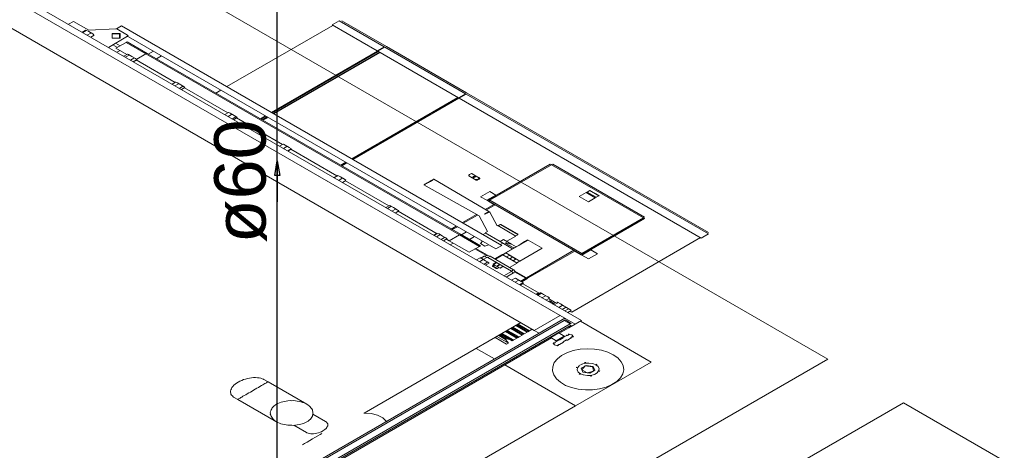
# Model space of a CAD drawing. Header units: millimetres. Extents: x -15 to 153, y -141 to 37.
# Tile 25 of 98: x 16.55 to 23.31, y -47.2 to -44.25. Entities that reach past the tile are written whole.
import ezdxf

# ---------------------------------------------------------------- set-up
doc = ezdxf.new("R2010")
doc.units = ezdxf.units.MM
doc.header["$MEASUREMENT"] = 0
doc.layers.get('0').update_dxf_attribs({"color": 5, "lineweight": 20})
for name, color, linetype, lineweight in [('AF-Sentido tubo', 9, 'Continuous', 20), ('AF-Textos tubo', 7, 'Continuous', 20), ('AF-Tubos detalhe', 4, 'Continuous', 30)]:
    doc.layers.add(name, color=color, linetype=linetype, lineweight=lineweight)
doc.styles.add('Arial', font='arial.ttf')
doc.dimstyles.get("Standard").update_dxf_attribs({"dimtxt": 0.18, "dimasz": 0.18, "dimexe": 0.18, "dimexo": 0.0625, "dimgap": 0.09, "dimtad": 0, "dimtih": 1, "dimtoh": 1, "dimdec": 4, "dimzin": 0, "dimdsep": 46, "dimtxsty": 'Standard', "dimcen": 0.09, "dimadec": 0, "dimazin": 0, "dimtfac": 1, "dimtdec": 4, "dimtofl": 0, "dimtmove": 0, "dimatfit": 3, "dimfxl": 1, "dimtolj": 1, "dimtzin": 0, "dimarcsym": 0})

msp = doc.modelspace()

# ---------------------------------------------------------------- linework, layer by layer
at = {"linetype": 'Continuous'}
for p, q in [((20.4088, -46.3148), (16.3208, -43.9548)), ((20.3658, -46.3398), (16.2778, -43.9798)), ((16.3818, -44.0398), (20.2618, -46.2798)), ((16.2048, -44.1418), (20.0848, -46.3818)), ((16.9238, -44.2628), (16.8898, -44.2828)), ((16.9238, -44.2628), (17.0278, -44.3228)), ((17.2188, -44.3128), (17.2528, -44.2928)), ((17.2528, -44.2928), (19.8618, -45.7988)), ((18.7028, -44.2898), (17.9758, -44.7098)), ((18.7458, -44.2588), (18.6978, -44.2868)), ((18.7458, -44.2588), (18.6978, -44.2868)), ((18.6978, -44.2868), (19.0058, -44.4648)), ((18.7458, -44.2588), (19.0548, -44.4368)), ((18.7638, -44.2588), (19.0698, -44.4358)), ((16.9808, -44.3358), (17.0058, -44.3218)), ((16.9868, -44.3388), (17.0108, -44.3248)), ((17.0088, -44.3218), (17.0278, -44.3328)), ((17.0178, -44.3568), (17.0418, -44.3428)), ((17.0278, -44.3228), (17.2148, -44.3128)), ((17.0278, -44.3328), (17.0558, -44.3488)), ((17.0418, -44.3708), (17.0658, -44.3568)), ((17.0558, -44.3488), (17.0638, -44.3538)), ((17.2948, -44.3648), (17.1628, -44.4408)), ((17.2218, -44.3148), (17.2948, -44.3568)), ((17.3018, -44.3688), (19.8198, -45.8228)), ((17.2258, -44.4408), (17.1938, -44.4228)), ((17.2428, -44.4308), (17.2118, -44.4128)), ((17.2148, -44.4468), (17.2838, -44.4068)), ((17.2898, -44.4898), (17.2148, -44.4468)), ((17.2838, -44.4068), (17.2908, -44.4028)), ((17.4208, -44.4858), (17.2838, -44.4068)), ((17.4208, -44.4858), (17.2838, -44.4068)), ((17.4278, -44.4818), (17.2908, -44.4028)), ((19.0548, -44.4368), (19.0058, -44.4648)), ((19.0578, -44.4388), (19.0098, -44.4668)), ((19.0598, -44.4398), (19.0108, -44.4678)), ((19.0548, -44.4368), (19.0578, -44.4388)), ((19.0598, -44.4398), (19.6118, -44.7588)), ((19.0698, -44.4358), (19.6188, -44.7528)), ((17.2428, -44.4628), (17.2218, -44.4748)), ((17.2688, -44.5018), (17.2928, -44.4878)), ((17.2808, -44.5088), (17.3048, -44.4948)), ((17.2998, -44.4898), (17.2968, -44.4878)), ((17.2998, -44.4898), (17.3018, -44.4908)), ((17.3018, -44.4908), (17.3238, -44.5038)), ((17.3138, -44.5278), (17.3378, -44.5138)), ((17.3238, -44.5038), (17.3488, -44.5178)), ((17.3568, -44.5228), (17.4208, -44.4858)), ((17.4208, -44.4858), (17.4278, -44.4818)), ((19.5708, -45.7268), (17.4208, -44.4858)), ((19.5708, -45.7268), (17.4208, -44.4858)), ((19.5778, -45.7228), (17.4278, -44.4818)), ((17.4718, -44.4668), (17.4368, -44.4868)), ((17.4918, -44.5188), (17.5268, -44.4988)), ((18.2818, -44.8868), (19.0098, -44.4668)), ((18.2858, -44.8888), (19.0128, -44.4688)), ((18.2938, -44.8938), (19.0218, -44.4738)), ((18.2988, -44.8968), (19.0268, -44.4768)), ((19.0058, -44.4648), (19.0098, -44.4668)), ((19.0108, -44.4678), (19.5638, -44.7868)), ((17.3328, -44.5388), (17.3568, -44.5248)), ((17.3568, -44.5288), (17.3358, -44.5408)), ((17.3488, -44.5178), (17.3548, -44.5218)), ((17.6198, -44.6808), (17.3538, -44.5268)), ((17.3568, -44.5228), (17.3548, -44.5218)), ((17.5998, -44.6928), (17.6238, -44.6788)), ((17.6188, -44.7038), (17.6428, -44.6898)), ((17.6258, -44.6798), (17.6238, -44.6788)), ((17.6308, -44.6808), (17.6258, -44.6798)), ((17.6308, -44.6808), (17.6358, -44.6838)), ((17.6358, -44.6838), (17.6598, -44.6978)), ((17.6498, -44.7218), (17.6738, -44.7078)), ((17.6598, -44.6978), (17.6828, -44.7108)), ((17.6638, -44.7298), (17.6878, -44.7158)), ((17.6828, -44.7108), (17.6858, -44.7128)), ((17.9818, -44.8898), (17.6848, -44.7178)), ((17.6878, -44.7158), (17.6858, -44.7128)), ((17.9338, -44.7338), (17.8988, -44.7538)), ((17.9008, -44.7548), (17.9358, -44.7348)), ((18.8328, -45.2048), (19.5598, -44.7848)), ((19.6118, -44.7588), (19.5638, -44.7868)), ((19.6118, -44.7588), (19.5638, -44.7868)), ((19.6178, -44.7618), (19.5688, -44.7898)), ((19.6178, -44.7618), (19.6118, -44.7588)), ((19.6178, -44.7618), (21.2788, -45.7208)), ((19.6188, -44.7528), (21.2788, -45.7108)), ((18.8398, -45.2088), (19.5668, -44.7888)), ((19.5688, -44.7898), (19.5638, -44.7868)), ((19.5688, -44.7898), (21.2298, -45.7488)), ((17.9618, -44.9018), (17.9858, -44.8878)), ((17.9838, -44.9148), (18.0078, -44.9008)), ((17.9888, -44.8878), (17.9978, -44.8928)), ((17.9978, -44.8928), (18.0258, -44.9088)), ((18.0138, -44.9318), (18.0378, -44.9178)), ((18.0258, -44.9088), (18.0448, -44.9198)), ((18.0468, -44.9208), (18.0448, -44.9198)), ((18.2058, -44.9308), (18.2408, -44.9108)), ((18.2088, -44.9328), (18.2438, -44.9128)), ((18.2178, -44.9378), (18.2528, -44.9178)), ((18.0218, -44.9368), (18.0468, -44.9228)), ((18.3578, -45.1068), (18.0428, -44.9248)), ((18.2228, -44.9408), (18.2578, -44.9208)), ((18.3378, -45.1188), (18.3618, -45.1048)), ((18.3758, -45.1108), (18.3638, -45.1038)), ((18.3638, -45.1338), (18.3878, -45.1198)), ((18.3758, -45.1108), (18.4028, -45.1268)), ((18.3928, -45.1508), (18.4168, -45.1368)), ((18.3948, -45.1518), (18.4188, -45.1378)), ((18.4028, -45.1268), (18.4188, -45.1358)), ((18.7308, -45.3218), (18.4148, -45.1398)), ((18.7568, -45.2488), (18.7908, -45.2288)), ((18.7638, -45.2528), (18.7978, -45.2328)), ((20.1938, -45.2408), (19.7698, -45.4858)), ((20.2028, -45.2458), (19.7798, -45.4898)), ((20.1938, -45.2408), (20.2008, -45.2448)), ((20.8328, -45.6098), (20.2028, -45.2458)), ((20.2118, -45.2408), (20.2048, -45.2448)), ((20.8418, -45.6048), (20.2118, -45.2408)), ((18.7098, -45.3338), (18.7338, -45.3198)), ((18.7128, -45.3358), (18.7378, -45.3218)), ((18.7378, -45.3198), (18.7548, -45.3298)), ((19.6848, -45.3508), (19.6348, -45.3218)), ((19.6588, -45.3078), (19.7088, -45.3368)), ((18.7428, -45.3528), (18.7668, -45.3388)), ((18.7548, -45.3298), (18.7828, -45.3458)), ((18.7688, -45.3678), (18.7928, -45.3538)), ((18.7828, -45.3458), (18.7928, -45.3518)), ((19.0878, -45.5278), (18.7898, -45.3558)), ((19.3268, -45.3838), (19.7058, -45.5968)), ((19.7718, -45.5668), (19.3958, -45.3438)), ((19.7788, -45.4288), (19.7158, -45.4648)), ((19.8218, -45.4538), (19.7598, -45.4898)), ((19.7788, -45.4288), (19.8218, -45.4538)), ((19.8238, -45.4548), (19.8218, -45.4538)), ((20.4398, -45.4368), (20.3928, -45.4638)), ((20.4468, -45.4328), (20.4398, -45.4368)), ((20.5028, -45.4728), (20.4398, -45.4368)), ((20.4648, -45.4228), (20.4468, -45.4328)), ((20.5098, -45.4688), (20.4468, -45.4328)), ((20.4658, -45.4218), (20.4648, -45.4228)), ((20.5268, -45.4588), (20.4648, -45.4228)), ((20.5288, -45.4578), (20.4658, -45.4218)), ((20.5268, -45.4588), (20.5098, -45.4688)), ((20.5288, -45.4578), (20.5268, -45.4588)), ((19.0668, -45.5398), (19.0908, -45.5258)), ((19.0958, -45.5268), (19.0938, -45.5258)), ((19.0958, -45.5268), (19.0978, -45.5278)), ((19.0978, -45.5278), (19.1188, -45.5398)), ((19.7158, -45.4648), (19.7598, -45.4898)), ((19.8078, -45.5178), (19.7488, -45.5518)), ((19.7558, -45.5558), (19.8168, -45.5208)), ((19.7628, -45.4918), (19.7598, -45.4898)), ((19.7718, -45.4868), (19.7628, -45.4918)), ((19.8078, -45.5178), (19.7628, -45.4918)), ((19.7698, -45.4858), (19.7768, -45.4898)), ((19.7718, -45.4948), (19.7788, -45.4908)), ((19.7718, -45.4948), (20.4018, -45.8588)), ((19.7798, -45.4898), (20.4108, -45.8538)), ((19.8098, -45.5168), (19.8078, -45.5178)), ((20.4558, -45.4998), (20.3928, -45.4638)), ((20.5028, -45.4728), (20.4558, -45.4998)), ((20.5098, -45.4688), (20.5028, -45.4728)), ((19.0768, -45.5458), (19.1008, -45.5318)), ((19.1078, -45.5638), (19.1328, -45.5498)), ((19.1188, -45.5398), (19.1448, -45.5548)), ((19.1308, -45.5768), (19.1548, -45.5628)), ((19.1448, -45.5548), (19.1518, -45.5588)), ((19.1528, -45.5598), (19.1518, -45.5588)), ((19.4178, -45.7188), (19.1518, -45.5648)), ((19.1548, -45.5628), (19.1528, -45.5598)), ((19.6888, -45.5868), (19.5918, -45.6428)), ((19.5978, -45.6468), (19.6948, -45.5908)), ((19.7798, -45.5718), (19.7718, -45.5668)), ((19.8308, -45.6648), (19.7798, -45.5718)), ((19.7058, -45.5968), (19.7628, -45.7038)), ((19.8338, -45.6628), (19.8308, -45.6648)), ((19.9588, -45.7348), (19.8338, -45.6628)), ((19.8498, -45.6558), (19.8358, -45.6638)), ((19.9688, -45.7248), (19.8498, -45.6558)), ((19.8568, -45.6558), (19.9688, -45.7208)), ((20.4108, -45.8538), (20.8328, -45.6098)), ((20.4178, -45.8598), (20.8418, -45.6148)), ((20.8418, -45.6048), (20.8348, -45.6088)), ((20.8418, -45.6148), (20.8348, -45.6108)), ((19.4148, -45.7168), (19.3938, -45.7288)), ((19.3978, -45.7308), (19.4218, -45.7168)), ((19.4128, -45.7398), (19.4368, -45.7258)), ((19.4288, -45.7188), (19.4218, -45.7168)), ((19.4288, -45.7188), (19.4318, -45.7208)), ((19.4318, -45.7208), (19.4558, -45.7348)), ((19.5008, -45.7668), (19.5708, -45.7268)), ((19.5498, -45.6668), (19.5148, -45.6868)), ((19.5218, -45.6908), (19.5568, -45.6708)), ((19.5708, -45.7268), (19.5778, -45.7228)), ((19.7078, -45.8058), (19.5708, -45.7268)), ((19.7148, -45.8018), (19.5778, -45.7228)), ((19.6188, -45.7068), (19.5848, -45.7268)), ((19.7508, -45.7148), (19.7338, -45.7248)), ((19.7628, -45.7038), (19.7468, -45.7128)), ((19.8498, -45.7718), (19.7468, -45.7128)), ((19.9568, -45.7338), (19.9708, -45.7258)), ((19.9688, -45.7208), (19.9708, -45.7218)), ((19.9708, -45.7258), (19.9688, -45.7248)), ((21.2788, -45.7208), (21.2298, -45.7488)), ((19.4458, -45.7588), (19.4698, -45.7448)), ((19.4558, -45.7348), (19.4788, -45.7478)), ((19.4618, -45.7678), (19.4858, -45.7538)), ((19.4788, -45.7478), (19.4838, -45.7508)), ((19.5008, -45.7668), (19.4818, -45.7558)), ((19.4858, -45.7538), (19.4838, -45.7508)), ((19.6378, -45.8458), (19.5008, -45.7668)), ((19.5288, -45.7828), (19.5078, -45.7948)), ((19.6398, -45.7588), (19.6748, -45.7388)), ((19.7298, -45.7708), (19.7158, -45.7868)), ((19.7158, -45.7868), (19.7458, -45.8038)), ((19.7458, -45.8038), (19.7718, -45.7948)), ((19.8198, -45.8228), (19.8618, -45.7988)), ((19.8738, -45.7578), (19.8498, -45.7718)), ((19.9358, -45.8218), (19.8498, -45.7718)), ((19.8508, -45.7928), (19.8688, -45.7828)), ((19.9018, -45.7738), (19.8738, -45.7578)), ((19.9018, -45.7738), (19.8858, -45.7828)), ((19.8858, -45.7828), (19.9448, -45.8168)), ((19.8858, -45.7828), (19.9288, -45.7898)), ((19.8888, -45.8508), (20.0418, -45.7628)), ((19.8958, -45.7708), (19.9588, -45.7348)), ((19.9288, -45.7898), (19.9018, -45.7738)), ((19.9288, -45.7898), (19.9598, -45.8078)), ((20.0178, -45.7728), (19.9878, -45.7918)), ((20.0378, -45.7608), (20.0178, -45.7728)), ((20.0418, -45.7628), (20.0378, -45.7608)), ((20.0418, -45.7628), (20.1388, -45.8188)), ((20.3418, -46.2558), (21.2248, -45.7458)), ((19.6378, -45.8458), (19.7078, -45.8058)), ((19.6778, -45.8228), (19.7558, -45.8678)), ((19.6828, -45.8198), (19.7648, -45.8668)), ((19.7078, -45.8058), (19.7148, -45.8018)), ((19.8648, -45.8608), (19.8128, -45.8908)), ((19.8178, -45.8938), (19.8698, -45.8638)), ((19.8668, -45.8618), (19.8648, -45.8608)), ((19.8698, -45.8638), (19.8688, -45.8628)), ((19.8698, -45.8638), (19.9668, -45.9198)), ((19.9668, -45.8038), (19.8878, -45.8498)), ((19.8888, -45.8508), (19.9858, -45.9068)), ((19.9858, -45.9068), (20.1388, -45.8188)), ((20.3568, -45.8328), (20.0318, -46.0208)), ((20.3618, -45.8378), (20.0378, -46.0248)), ((20.3618, -45.8378), (20.3638, -45.8368)), ((20.3618, -45.8378), (20.4068, -45.8638)), ((20.4018, -45.8588), (20.4088, -45.8548)), ((20.4068, -45.8638), (20.4158, -45.8588)), ((20.4068, -45.8638), (20.4108, -45.8658)), ((20.4728, -45.8298), (20.4108, -45.8658)), ((20.4178, -45.8598), (20.4108, -45.8558)), ((20.4108, -45.8658), (20.4558, -45.8918)), ((20.5178, -45.8558), (20.4558, -45.8918)), ((20.4708, -45.8288), (20.4728, -45.8298)), ((20.4728, -45.8298), (20.5178, -45.8558)), ((19.6888, -45.8988), (19.7128, -45.8848)), ((19.7088, -45.9108), (19.7338, -45.8968)), ((19.7158, -45.8848), (19.7128, -45.8848)), ((19.7178, -45.8858), (19.7158, -45.8848)), ((19.7178, -45.8858), (19.7418, -45.8718)), ((19.7178, -45.8858), (19.7248, -45.8898)), ((19.7248, -45.8898), (19.7508, -45.9048)), ((19.7348, -45.8958), (19.7598, -45.8818)), ((19.7408, -45.9288), (19.7648, -45.9148)), ((19.7598, -45.8818), (19.7418, -45.8718)), ((19.7508, -45.9048), (19.7718, -45.9168)), ((19.7508, -45.9348), (19.7748, -45.9208)), ((19.7818, -45.8728), (19.7658, -45.8818)), ((19.7658, -45.8818), (19.9278, -45.9748)), ((19.7718, -45.9168), (19.7728, -45.9178)), ((19.7748, -45.9188), (19.7728, -45.9178)), ((19.7818, -45.8728), (19.9428, -45.9658)), ((19.8098, -45.9328), (19.7988, -45.9388)), ((19.8008, -45.9278), (19.8028, -45.9288)), ((19.8218, -45.9158), (19.8028, -45.9268)), ((19.8048, -45.9278), (19.8028, -45.9268)), ((19.8058, -45.9308), (19.8028, -45.9288)), ((19.8048, -45.9278), (19.8238, -45.9168)), ((19.8058, -45.9288), (19.8048, -45.9278)), ((19.8048, -45.9298), (19.8058, -45.9308)), ((19.8248, -45.9178), (19.8058, -45.9288)), ((19.8078, -45.9298), (19.8058, -45.9288)), ((19.8498, -45.9558), (19.8058, -45.9308)), ((19.8078, -45.9298), (19.8268, -45.9188)), ((19.8238, -45.9168), (19.8218, -45.9158)), ((19.8248, -45.9158), (19.8238, -45.9148)), ((19.8238, -45.9168), (19.8248, -45.9178)), ((19.8268, -45.9188), (19.8248, -45.9178)), ((19.8288, -45.9178), (19.8268, -45.9168)), ((19.8458, -45.9298), (19.8268, -45.9408)), ((19.8308, -45.9428), (19.8498, -45.9318)), ((19.8498, -45.9318), (19.8458, -45.9298)), ((19.8948, -45.8778), (19.9118, -45.8678)), ((19.9118, -45.8678), (19.9258, -45.8738)), ((19.9138, -45.8668), (19.9258, -45.8738)), ((19.9148, -45.9498), (19.9668, -45.9198)), ((19.9168, -45.8908), (19.9348, -45.8808)), ((19.9478, -45.8868), (19.9258, -45.8738)), ((19.9348, -45.8808), (19.9478, -45.8868)), ((19.9398, -45.9038), (19.9568, -45.8938)), ((19.9588, -45.8928), (19.9478, -45.8868)), ((19.7988, -45.9388), (19.7988, -45.9428)), ((19.7988, -45.9388), (19.8028, -45.9408)), ((19.7988, -45.9428), (19.8028, -45.9448)), ((19.8128, -45.9348), (19.8028, -45.9408)), ((19.8028, -45.9408), (19.8028, -45.9448)), ((19.8028, -45.9408), (19.8308, -45.9568)), ((19.8028, -45.9448), (19.8238, -45.9568)), ((19.8238, -45.9568), (19.8308, -45.9568)), ((19.8308, -45.9428), (19.8268, -45.9408)), ((19.8308, -45.9568), (19.8408, -45.9508)), ((19.8688, -45.9428), (19.8498, -45.9538)), ((19.8508, -45.9548), (19.8498, -45.9538)), ((19.8508, -45.9548), (19.8698, -45.9438)), ((19.8698, -45.9438), (19.8688, -45.9428)), ((19.9278, -45.9788), (19.8768, -46.0078)), ((19.9428, -45.9878), (19.8928, -46.0168)), ((19.9278, -45.9748), (19.9428, -45.9658)), ((19.9428, -45.9878), (19.9278, -45.9788)), ((19.9498, -45.9798), (20.0258, -46.0238)), ((19.9518, -45.9748), (20.0318, -46.0208)), ((19.9288, -46.0378), (19.9538, -46.0238)), ((19.9538, -46.0518), (19.9778, -46.0378)), ((19.9668, -46.0298), (19.9568, -46.0238)), ((19.9668, -46.0298), (19.9948, -46.0458)), ((19.9828, -46.0688), (20.0068, -46.0548)), ((19.9878, -46.0718), (20.0118, -46.0578)), ((20.0258, -46.0238), (19.9918, -46.0438)), ((19.9948, -46.0458), (20.0118, -46.0558)), ((20.0328, -46.0278), (19.9988, -46.0478)), ((20.1218, -46.1288), (20.0058, -46.0618)), ((20.0318, -46.0208), (20.0258, -46.0238)), ((20.0328, -46.0278), (20.0258, -46.0238)), ((20.0378, -46.0248), (20.0318, -46.0208)), ((20.0378, -46.0248), (20.0328, -46.0278)), ((20.0958, -46.1338), (20.1128, -46.1238)), ((20.0968, -46.1348), (20.1148, -46.1248)), ((20.1038, -46.1388), (20.1278, -46.1248)), ((20.1058, -46.1398), (20.1298, -46.1258)), ((20.1088, -46.1418), (20.1338, -46.1278)), ((20.1278, -46.1248), (20.1298, -46.1258)), ((20.1338, -46.1258), (20.1278, -46.1248)), ((20.1338, -46.1258), (20.1488, -46.1348)), ((20.1488, -46.1348), (20.1768, -46.1508)), ((20.1368, -46.1578), (20.1608, -46.1438)), ((20.1648, -46.1738), (20.1888, -46.1598)), ((20.1648, -46.1738), (20.1888, -46.1598)), ((20.1768, -46.1508), (20.1888, -46.1578)), ((20.2308, -46.1918), (20.1818, -46.1638)), ((20.1888, -46.1798), (20.1818, -46.1838)), ((20.1888, -46.1798), (20.2198, -46.1978)), ((20.1978, -46.1848), (20.2078, -46.1788)), ((20.2128, -46.2018), (20.2378, -46.1878)), ((20.2128, -46.2018), (20.2378, -46.1878)), ((20.2218, -46.2068), (20.2458, -46.1928)), ((20.2428, -46.1888), (20.2408, -46.1878)), ((20.2428, -46.1888), (20.2638, -46.2008)), ((20.2638, -46.2008), (20.2898, -46.2158)), ((20.2528, -46.2248), (20.2768, -46.2108)), ((20.2758, -46.2378), (20.2998, -46.2238)), ((20.2898, -46.2158), (20.2978, -46.2208)), ((20.2948, -46.2488), (20.3188, -46.2348)), ((20.2978, -46.2208), (20.3048, -46.2248)), ((20.2998, -46.2218), (20.3048, -46.2248)), ((20.3048, -46.2248), (20.3288, -46.2388)), ((20.3138, -46.2598), (20.3378, -46.2458)), ((20.3288, -46.2388), (20.3348, -46.2418)), ((20.3418, -46.2558), (20.3308, -46.2498)), ((20.3358, -46.2448), (20.3348, -46.2418)), ((20.3378, -46.2458), (20.3358, -46.2448)), ((20.2898, -46.3138), (17.3258, -48.0248)), ((20.3308, -46.3378), (17.3678, -48.0488)), ((18.9178, -46.9498), (19.9928, -46.3288)), ((20.0848, -46.3818), (20.2618, -46.2798)), ((20.1178, -46.4008), (20.2948, -46.2988)), ((20.2948, -46.2988), (20.2618, -46.2798)), ((20.2758, -46.3098), (20.2768, -46.3108)), ((20.2898, -46.3018), (20.2908, -46.3028)), ((20.2898, -46.3138), (20.2968, -46.3098)), ((20.3308, -46.3378), (20.2898, -46.3138)), ((20.3308, -46.3378), (20.2898, -46.3138)), ((20.2908, -46.3028), (20.2968, -46.2998)), ((20.3378, -46.3338), (20.2968, -46.3098)), ((20.3378, -46.3338), (20.3308, -46.3378)), ((20.3658, -46.3398), (20.4088, -46.3148)), ((20.8868, -46.5988), (20.4018, -46.3188)), ((20.3378, -46.3458), (17.3808, -48.0528)), ((20.1178, -46.4008), (17.4768, -47.9258)), ((19.9378, -46.4508), (19.8598, -46.4058)), ((19.9428, -46.4478), (19.8648, -46.4028)), ((19.8878, -46.3898), (19.9658, -46.4348)), ((19.8908, -46.3878), (19.9688, -46.4328)), ((19.9738, -46.4298), (19.8958, -46.3848)), ((19.9798, -46.4268), (19.9018, -46.3818)), ((19.9238, -46.3688), (20.0018, -46.4138)), ((19.9258, -46.3678), (20.0038, -46.4128)), ((20.0108, -46.4088), (19.9328, -46.3638)), ((20.0158, -46.4058), (19.9378, -46.3608)), ((19.9588, -46.3488), (20.0368, -46.3938)), ((19.9618, -46.3468), (20.0398, -46.3918)), ((20.0468, -46.3878), (19.9688, -46.3428)), ((20.0518, -46.3848), (19.9738, -46.3398)), ((19.9758, -46.3988), (19.9848, -46.4018)), ((20.0038, -46.4128), (20.0368, -46.3938)), ((20.0068, -46.3768), (20.0188, -46.3798)), ((20.0108, -46.4088), (20.0158, -46.4058)), ((20.0398, -46.3918), (20.0708, -46.3738)), ((20.0468, -46.3878), (20.0518, -46.3848)), ((20.0848, -46.3818), (20.1178, -46.4008)), ((20.1978, -46.4308), (20.2528, -46.3988)), ((20.2908, -46.4208), (20.2528, -46.3988)), ((20.3218, -46.3648), (20.2578, -46.4018)), ((20.3138, -46.3598), (20.3218, -46.3648)), ((20.3218, -46.3648), (20.3658, -46.3398)), ((20.2028, -46.4338), (17.5338, -47.9748)), ((19.8948, -46.4758), (19.8168, -46.4308)), ((19.9068, -46.4688), (19.8288, -46.4238)), ((19.8878, -46.4438), (19.8408, -46.4168)), ((19.8948, -46.4398), (19.8478, -46.4128)), ((19.8548, -46.4088), (19.9328, -46.4538)), ((19.8878, -46.4438), (19.8948, -46.4398)), ((19.9068, -46.4688), (19.8878, -46.4438)), ((19.8948, -46.4398), (19.9168, -46.4448)), ((19.8948, -46.4758), (19.9068, -46.4688)), ((19.9328, -46.4538), (19.9658, -46.4348)), ((19.9378, -46.4508), (19.9428, -46.4478)), ((19.9408, -46.4208), (19.9518, -46.4228)), ((19.9688, -46.4328), (20.0018, -46.4138)), ((19.9738, -46.4298), (19.9798, -46.4268)), ((20.1978, -46.4308), (20.2358, -46.4528)), ((20.2148, -46.4708), (20.2168, -46.4698)), ((20.2188, -46.4708), (20.2288, -46.4648)), ((20.2288, -46.4628), (20.2568, -46.4468)), ((20.2358, -46.4528), (20.2908, -46.4208)), ((20.2858, -46.4638), (20.2578, -46.4798)), ((20.2598, -46.4468), (20.2828, -46.4338)), ((20.2828, -46.4318), (20.3088, -46.4168)), ((20.3068, -46.4478), (20.2838, -46.4608)), ((20.3118, -46.4168), (20.3238, -46.4098)), ((20.3378, -46.4338), (20.3118, -46.4488)), ((20.3168, -46.4098), (20.3208, -46.4078)), ((20.3218, -46.4088), (20.3238, -46.4078)), ((20.3478, -46.4238), (20.3358, -46.4308)), ((20.3518, -46.4258), (20.3498, -46.4268)), ((20.3538, -46.4248), (20.3518, -46.4258)), ((19.8118, -46.5778), (19.6868, -46.5058)), ((20.2528, -46.4788), (20.2428, -46.4848)), ((20.2458, -46.4868), (20.2448, -46.4878)), ((20.2458, -46.4868), (20.2498, -46.4848)), ((20.3678, -46.8988), (20.8868, -46.5988)), ((20.4868, -46.6098), (20.4588, -46.6058)), ((20.3678, -46.8988), (19.8828, -46.6188)), ((20.3798, -46.6518), (20.3868, -46.6678)), ((20.4128, -46.6128), (20.3928, -46.6238)), ((20.4968, -46.6838), (20.5158, -46.6728)), ((20.5288, -46.6458), (20.5218, -46.6298)), ((18.2578, -46.7348), (18.2298, -46.7188)), ((18.5248, -46.8888), (18.2578, -46.7348)), ((20.4208, -46.6878), (20.4488, -46.6918)), ((18.0218, -46.8388), (18.0498, -46.8548)), ((18.0498, -46.8548), (18.3168, -47.0088)), ((18.3388, -48.0698), (20.3678, -46.8988)), ((18.6528, -47.0068), (18.5658, -46.9568)), ((18.4348, -47.0328), (18.5208, -47.0828))]:
    msp.add_line(p, q, dxfattribs=at)
for points in [[(16.6418, -48.3898), (17.1608, -48.0898), (18.3218, -48.7598), (22.0978, -46.5798), (15.8618, -42.9798), (12.0868, -45.1598), (13.2468, -45.8298), (12.7268, -46.1298), (16.6418, -48.3898)], [(23.3968, -52.2898), (23.9158, -51.9898), (25.0768, -52.6598), (28.8528, -50.4798), (22.6168, -46.8798), (18.8418, -49.0598), (20.0018, -49.7298), (19.4818, -50.0298), (23.3968, -52.2898)]]:
    msp.add_lwpolyline(points)
for points in [[(17.2428, -44.3468), (17.1878, -44.3468), (17.1878, -44.3788), (17.2428, -44.3788), (17.2428, -44.3468)], [(17.2398, -44.3488), (17.1898, -44.3488), (17.1898, -44.3768), (17.2398, -44.3768), (17.2398, -44.3488)], [(17.2218, -44.3148), (17.2188, -44.3138), (17.2138, -44.3128)], [(17.3018, -44.3688), (17.2948, -44.3668), (17.2878, -44.3688)], [(17.2948, -44.3648), (17.2978, -44.3608), (17.2948, -44.3568)], [(19.6348, -45.3218), (19.6348, -45.3198), (19.6348, -45.3178), (19.6378, -45.3158), (19.6398, -45.3128), (19.6448, -45.3098), (19.6498, -45.3088), (19.6538, -45.3068), (19.6568, -45.3068), (19.6588, -45.3078)], [(19.6638, -45.3348), (19.6638, -45.3328), (19.6638, -45.3308), (19.6658, -45.3298), (19.6678, -45.3268), (19.6728, -45.3258), (19.6758, -45.3238), (19.6798, -45.3238), (19.6818, -45.3248), (19.6828, -45.3258), (19.6818, -45.3268), (19.6798, -45.3298), (19.6758, -45.3318), (19.6728, -45.3338), (19.6698, -45.3338), (19.6678, -45.3348), (19.6638, -45.3348)], [(19.3958, -45.3438), (19.3958, -45.3438), (19.3938, -45.3448), (19.3918, -45.3478), (19.3888, -45.3498), (19.3838, -45.3528), (19.3788, -45.3558), (19.3718, -45.3598), (19.3648, -45.3638), (19.3588, -45.3668), (19.3528, -45.3708), (19.3458, -45.3748), (19.3398, -45.3778), (19.3368, -45.3798), (19.3328, -45.3818), (19.3278, -45.3828), (19.3268, -45.3838), (19.3268, -45.3838), (19.3278, -45.3828), (19.3318, -45.3808), (19.3348, -45.3788), (19.3388, -45.3768), (19.3438, -45.3738), (19.3508, -45.3698), (19.3578, -45.3658), (19.3628, -45.3628), (19.3698, -45.3588), (19.3768, -45.3548), (19.3818, -45.3518), (19.3868, -45.3488), (19.3908, -45.3468), (19.3938, -45.3448), (19.3958, -45.3438), (19.3958, -45.3438)], [(19.7038, -45.3338), (19.7058, -45.3348), (19.7058, -45.3368), (19.7038, -45.3398), (19.7018, -45.3428), (19.6968, -45.3458), (19.6918, -45.3468), (19.6868, -45.3478), (19.6828, -45.3478), (19.6798, -45.3478)], [(19.7088, -45.3368), (19.7108, -45.3378), (19.7108, -45.3398), (19.7078, -45.3418), (19.7058, -45.3448), (19.7008, -45.3478), (19.6948, -45.3488), (19.6918, -45.3508), (19.6888, -45.3508), (19.6848, -45.3508)], [(19.7438, -45.5838), (19.7578, -45.5748), (19.7728, -45.5668)], [(19.7438, -45.5848), (19.7438, -45.5848), (19.7438, -45.5848), (19.7438, -45.5848), (19.7438, -45.5848), (19.7438, -45.5848), (19.7438, -45.5848), (19.7458, -45.5838), (19.7458, -45.5838), (19.7458, -45.5838), (19.7458, -45.5838), (19.7458, -45.5838), (19.7458, -45.5838), (19.7458, -45.5838), (19.7458, -45.5838), (19.7458, -45.5838), (19.7488, -45.5818), (19.7798, -45.5718)], [(19.8568, -45.6558), (19.8528, -45.6548), (19.8498, -45.6558)], [(19.9708, -45.7258), (19.9718, -45.7238), (19.9708, -45.7218)], [(19.9688, -45.8048), (19.9788, -45.7988), (19.9888, -45.7928)], [(19.8678, -45.8628), (19.8788, -45.8568), (19.8888, -45.8508)], [(19.8898, -45.8508), (19.8798, -45.8568), (19.8688, -45.8628)], [(19.7828, -45.8728), (19.7628, -45.8678), (19.7428, -45.8728)], [(19.7658, -45.8818), (19.7628, -45.8808), (19.7598, -45.8818)], [(19.9868, -45.9068), (19.9758, -45.9128), (19.9658, -45.9188)], [(19.9278, -45.9788), (19.9288, -45.9768), (19.9278, -45.9748)], [(19.9438, -45.9888), (19.9518, -45.9768), (19.9438, -45.9658)], [(20.2528, -46.3988), (20.2498, -46.3978), (20.2458, -46.3988)], [(20.3238, -46.4068), (20.3218, -46.4068), (20.3208, -46.4078)], [(20.1978, -46.4268), (20.1958, -46.4288), (20.1978, -46.4308)], [(20.2148, -46.4688), (20.2138, -46.4698), (20.2138, -46.4708)], [(20.2148, -46.4698), (20.2238, -46.4818), (20.2438, -46.4868)], [(20.2188, -46.4668), (20.2168, -46.4678), (20.2168, -46.4678), (20.2188, -46.4688), (20.2188, -46.4688), (20.2168, -46.4698), (20.2168, -46.4698), (20.2188, -46.4708), (20.2188, -46.4708)], [(20.2188, -46.4668), (20.2178, -46.4678), (20.2168, -46.4688)], [(20.2278, -46.4608), (20.2278, -46.4618), (20.2278, -46.4618)], [(20.2288, -46.4608), (20.2278, -46.4628), (20.2288, -46.4648)], [(20.2358, -46.4568), (20.2368, -46.4548), (20.2358, -46.4528)], [(20.2568, -46.4448), (20.2548, -46.4458), (20.2548, -46.4458), (20.2548, -46.4458), (20.2548, -46.4458), (20.2548, -46.4458), (20.2568, -46.4468), (20.2568, -46.4468), (20.2568, -46.4468)], [(20.2568, -46.4448), (20.2568, -46.4448), (20.2568, -46.4448), (20.2578, -46.4458), (20.2578, -46.4458), (20.2578, -46.4458), (20.2578, -46.4458), (20.2598, -46.4468), (20.2598, -46.4468)], [(20.2828, -46.4338), (20.2828, -46.4338), (20.2808, -46.4328), (20.2808, -46.4328), (20.2808, -46.4328), (20.2808, -46.4328), (20.2788, -46.4318), (20.2788, -46.4318), (20.2788, -46.4318)], [(20.2828, -46.4318), (20.2828, -46.4318), (20.2828, -46.4318), (20.2788, -46.4318), (20.2788, -46.4318), (20.2788, -46.4318), (20.2788, -46.4318), (20.2788, -46.4318), (20.2788, -46.4318)], [(20.2838, -46.4608), (20.2858, -46.4618), (20.2858, -46.4618), (20.2858, -46.4618), (20.2878, -46.4628), (20.2878, -46.4628), (20.2878, -46.4628), (20.2878, -46.4628), (20.2878, -46.4628)], [(20.2878, -46.4628), (20.2858, -46.4638), (20.2858, -46.4638), (20.2858, -46.4638), (20.2858, -46.4638), (20.2858, -46.4638), (20.2858, -46.4638), (20.2858, -46.4638), (20.2858, -46.4638)], [(20.2908, -46.4208), (20.2948, -46.4218), (20.2978, -46.4208)], [(20.3078, -46.4158), (20.3058, -46.4158), (20.3048, -46.4168)], [(20.3118, -46.4168), (20.3088, -46.4158), (20.3048, -46.4168)], [(20.3098, -46.4498), (20.3098, -46.4498), (20.3098, -46.4498), (20.3098, -46.4498), (20.3098, -46.4498), (20.3088, -46.4488), (20.3088, -46.4488), (20.3088, -46.4488), (20.3068, -46.4478)], [(20.3118, -46.4488), (20.3118, -46.4488), (20.3118, -46.4488), (20.3098, -46.4498), (20.3098, -46.4498), (20.3098, -46.4498), (20.3098, -46.4498), (20.3098, -46.4498), (20.3098, -46.4498)], [(20.3238, -46.4098), (20.3218, -46.4108), (20.3208, -46.4098), (20.3208, -46.4098), (20.3208, -46.4098), (20.3208, -46.4098), (20.3188, -46.4088), (20.3188, -46.4088), (20.3168, -46.4098)], [(20.3208, -46.4088), (20.3188, -46.4098), (20.3178, -46.4098)], [(20.3518, -46.4248), (20.3428, -46.4128), (20.3228, -46.4078)], [(20.3358, -46.4348), (20.3378, -46.4328), (20.3358, -46.4308)], [(20.3368, -46.4348), (20.3378, -46.4338), (20.3378, -46.4338)], [(20.3478, -46.4278), (20.3498, -46.4268), (20.3498, -46.4268), (20.3498, -46.4268), (20.3498, -46.4268), (20.3478, -46.4258), (20.3478, -46.4258), (20.3478, -46.4258), (20.3478, -46.4238)], [(20.3478, -46.4278), (20.3488, -46.4268), (20.3498, -46.4258)], [(20.3518, -46.4258), (20.3528, -46.4248), (20.3528, -46.4238)], [(20.6268, -46.5488), (20.5888, -46.5308), (20.5448, -46.5178), (20.4968, -46.5098), (20.4478, -46.5078), (20.3988, -46.5108), (20.3518, -46.5198), (20.3088, -46.5348), (20.2718, -46.5538), (20.2428, -46.5768), (20.2218, -46.6028), (20.2108, -46.6308), (20.2098, -46.6598), (20.2188, -46.6878), (20.2368, -46.7138), (20.2638, -46.7378), (20.2988, -46.7588), (20.3408, -46.7738), (20.3868, -46.7848), (20.4358, -46.7898), (20.4848, -46.7888), (20.5328, -46.7828), (20.5778, -46.7708), (20.6178, -46.7538), (20.6518, -46.7328), (20.6768, -46.7078), (20.6928, -46.6808), (20.6988, -46.6528), (20.6948, -46.6238), (20.6818, -46.5968), (20.6588, -46.5708), (20.6268, -46.5488)], [(20.2428, -46.4848), (20.2448, -46.4858), (20.2448, -46.4858), (20.2448, -46.4858), (20.2478, -46.4858), (20.2478, -46.4858), (20.2478, -46.4858), (20.2478, -46.4858), (20.2498, -46.4848)], [(20.2428, -46.4878), (20.2448, -46.4878), (20.2458, -46.4868)], [(20.2458, -46.4858), (20.2478, -46.4848), (20.2498, -46.4848)], [(20.2528, -46.4788), (20.2568, -46.4798), (20.2598, -46.4788)], [(20.2578, -46.4798), (20.2588, -46.4798), (20.2608, -46.4788)], [(20.4598, -46.6058), (20.4348, -46.6068), (20.4118, -46.6128)], [(20.4378, -46.6028), (20.4328, -46.6028), (20.4278, -46.6038)], [(20.3758, -46.6338), (20.3748, -46.6368), (20.3738, -46.6398)], [(20.3918, -46.6248), (20.3818, -46.6378), (20.3798, -46.6518)], [(20.3868, -46.6678), (20.4008, -46.6798), (20.4218, -46.6878)], [(20.4888, -46.6288), (20.4408, -46.6218), (20.4068, -46.6418), (20.4188, -46.6688), (20.4668, -46.6758), (20.5008, -46.6558), (20.4888, -46.6288)], [(20.4848, -46.6308), (20.4338, -46.6258), (20.4108, -46.6528), (20.4468, -46.6738), (20.4928, -46.6608), (20.4848, -46.6308)], [(20.5218, -46.6298), (20.5068, -46.6178), (20.4868, -46.6098)], [(20.5158, -46.6178), (20.5118, -46.6148), (20.5088, -46.6138)], [(20.5158, -46.6728), (20.5258, -46.6598), (20.5288, -46.6458)], [(20.5318, -46.6638), (20.5328, -46.6608), (20.5348, -46.6578)], [(18.0528, -46.7368), (18.0428, -46.7428), (18.0328, -46.7508), (18.0238, -46.7578), (18.0168, -46.7658), (18.0098, -46.7738), (18.0068, -46.7818), (18.0028, -46.7898), (17.9998, -46.7978), (17.9998, -46.8058), (18.0018, -46.8128), (18.0028, -46.8198), (18.0068, -46.8258), (18.0138, -46.8318), (18.0188, -46.8368), (18.0218, -46.8388)], [(18.0498, -46.8548), (18.0498, -46.8548), (18.0518, -46.8538), (18.0548, -46.8518), (18.0598, -46.8488), (18.0658, -46.8458), (18.0708, -46.8428), (18.0778, -46.8388), (18.0858, -46.8338), (18.0948, -46.8288), (18.1048, -46.8228), (18.1158, -46.8168), (18.1258, -46.8108), (18.1368, -46.8048), (18.1488, -46.7978), (18.1588, -46.7918), (18.1708, -46.7848), (18.1818, -46.7788), (18.1918, -46.7728), (18.2018, -46.7668), (18.2128, -46.7608), (18.2218, -46.7558), (18.2298, -46.7508), (18.2368, -46.7468), (18.2418, -46.7438), (18.2468, -46.7408), (18.2528, -46.7378), (18.2558, -46.7358), (18.2578, -46.7348), (18.2578, -46.7348)], [(18.2298, -46.7188), (18.2268, -46.7168), (18.2178, -46.7138), (18.2078, -46.7098), (18.1968, -46.7078), (18.1848, -46.7068), (18.1728, -46.7058), (18.1588, -46.7058), (18.1448, -46.7078), (18.1308, -46.7098), (18.1178, -46.7118), (18.1038, -46.7158), (18.0898, -46.7198), (18.0778, -46.7248), (18.0638, -46.7308), (18.0528, -46.7368)], [(20.3928, -46.6798), (20.3958, -46.6828), (20.3998, -46.6848)], [(20.4488, -46.6918), (20.4728, -46.6908), (20.4958, -46.6848)], [(20.4708, -46.6948), (20.4748, -46.6948), (20.4798, -46.6938)], [(18.5248, -46.8888), (18.5158, -46.8838), (18.5058, -46.8798), (18.4948, -46.8758), (18.4828, -46.8728), (18.4708, -46.8698), (18.4588, -46.8668), (18.4468, -46.8658), (18.4328, -46.8638), (18.4208, -46.8648), (18.4088, -46.8638), (18.3948, -46.8658), (18.3828, -46.8668), (18.3698, -46.8698), (18.3598, -46.8718), (18.3478, -46.8748), (18.3358, -46.8798), (18.3248, -46.8838), (18.3168, -46.8888)], [(18.3168, -46.8888), (18.3078, -46.8938), (18.3008, -46.8998), (18.2928, -46.9068), (18.2868, -46.9138), (18.2838, -46.9198), (18.2788, -46.9268), (18.2768, -46.9338), (18.2728, -46.9418), (18.2748, -46.9488), (18.2728, -46.9558), (18.2768, -46.9638), (18.2788, -46.9708), (18.2838, -46.9778), (18.2888, -46.9848), (18.2938, -46.9918), (18.3008, -46.9978), (18.3078, -47.0038), (18.3168, -47.0088)], [(18.3168, -47.0088), (18.3248, -47.0138), (18.3358, -47.0178), (18.3458, -47.0218), (18.3578, -47.0248), (18.3698, -47.0278), (18.3828, -47.0308), (18.3948, -47.0318), (18.4068, -47.0328), (18.4208, -47.0328), (18.4328, -47.0338), (18.4468, -47.0318), (18.4588, -47.0308), (18.4708, -47.0278), (18.4828, -47.0248), (18.4928, -47.0228), (18.5058, -47.0178), (18.5158, -47.0138), (18.5248, -47.0088), (18.5328, -47.0038), (18.5398, -46.9978), (18.5488, -46.9908), (18.5538, -46.9838), (18.5578, -46.9778), (18.5628, -46.9708), (18.5638, -46.9638), (18.5678, -46.9558), (18.5658, -46.9488), (18.5658, -46.9408), (18.5638, -46.9338), (18.5628, -46.9268), (18.5578, -46.9198), (18.5518, -46.9128), (18.5468, -46.9058), (18.5398, -46.8998), (18.5328, -46.8938), (18.5248, -46.8888)], [(18.6338, -47.0718), (18.6418, -47.0668), (18.6488, -47.0608), (18.6558, -47.0548), (18.6608, -47.0478), (18.6648, -47.0418), (18.6678, -47.0358), (18.6678, -47.0298), (18.6678, -47.0238), (18.6648, -47.0178), (18.6608, -47.0138), (18.6558, -47.0088), (18.6528, -47.0068)], [(19.0698, -47.0068), (19.0458, -46.9818), (19.0098, -46.9628), (18.9648, -46.9518), (18.9158, -46.9498)], [(18.5208, -47.0828), (18.5248, -47.0848), (18.5328, -47.0878), (18.5398, -47.0898), (18.5508, -47.0918), (18.5608, -47.0918), (18.5708, -47.0918), (18.5818, -47.0898), (18.5918, -47.0878), (18.6038, -47.0848), (18.6148, -47.0808), (18.6248, -47.0768), (18.6338, -47.0718)], [(18.6268, -47.0898), (18.6158, -47.0958), (18.5988, -47.1058), (18.5798, -47.1168), (18.5628, -47.1268), (18.5448, -47.1368), (18.5258, -47.1478), (18.5088, -47.1578), (18.4948, -47.1658)]]:
    msp.add_lwpolyline(points, dxfattribs=at)
at = {"layer": 'AF-Tubos detalhe'}
msp.add_line((18.3218, -48.9598), (18.3218, -41.7599), dxfattribs=at)

# ---------------------------------------------------------------- texts
at = {"layer": 'AF-Textos tubo', "insert": (18.2513, -45.3598), "char_height": 0.353, "width": 1.2708, "attachment_point": 8, "rotation": 90.00021, "line_spacing_factor": 0.798, "style": 'Arial'}
msp.add_mtext('ø60', dxfattribs=at)

# ---------------------------------------------------------------- leaders
at = {"layer": 'AF-Sentido tubo'}
msp.add_leader([(18.3218, -45.2186), (18.3218, -45.501)], dimstyle='Standard', override={"dimasz": 0.1, "dimldrblk": 'CLOSED'}, dxfattribs=at)

doc.saveas('drawing.dxf')
